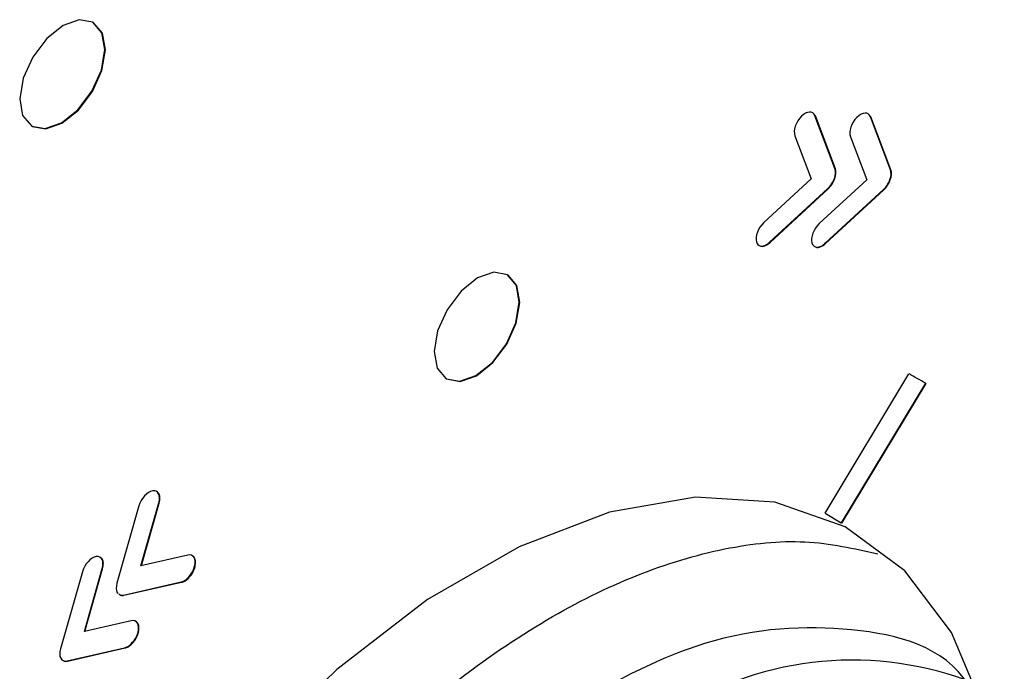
# Model space of a CAD drawing. Header units: millimetres. Extents: x 15231 to 16570, y 10019 to 11489.
# Tile 71 of 206: x 16249 to 16266, y 10313 to 10324. Entities that reach past the tile are written whole.
import ezdxf

# ---------------------------------------------------------------- set-up
doc = ezdxf.new("R2010")
doc.units = ezdxf.units.MM

msp = doc.modelspace()

# ---------------------------------------------------------------- linework, layer by layer
at = {"color": 7, "linetype": 'Continuous', "lineweight": 25}
for p, q in [((16250.55, 10323.824), (16250.543, 10323.828)), ((16262.526, 10322.276), (16262.497, 10322.312)), ((16262.851, 10321.402), (16262.519, 10322.281)), ((16262.519, 10322.281), (16262.526, 10322.276)), ((16262.858, 10321.398), (16262.526, 10322.276)), ((16263.447, 10322.259), (16263.418, 10322.295)), ((16263.772, 10321.385), (16263.44, 10322.263)), ((16263.44, 10322.263), (16263.447, 10322.259)), ((16263.779, 10321.381), (16263.447, 10322.259)), ((16249.518, 10322.111), (16249.525, 10322.107)), ((16262.185, 10321.949), (16262.455, 10321.234)), ((16263.107, 10321.932), (16263.377, 10321.217)), ((16262.851, 10321.402), (16262.858, 10321.398)), ((16263.772, 10321.385), (16263.779, 10321.381)), ((16262.455, 10321.234), (16261.669, 10320.507)), ((16263.377, 10321.217), (16262.59, 10320.49)), ((16262.841, 10321.238), (16262.848, 10321.234)), ((16263.762, 10321.221), (16263.769, 10321.216)), ((16261.766, 10320.18), (16262.733, 10321.073)), ((16261.774, 10320.176), (16262.74, 10321.069)), ((16262.688, 10320.163), (16263.654, 10321.056)), ((16262.695, 10320.159), (16263.661, 10321.051)), ((16262.733, 10321.073), (16262.74, 10321.069)), ((16263.654, 10321.056), (16263.661, 10321.051)), ((16261.714, 10320.141), (16261.722, 10320.137)), ((16261.766, 10320.18), (16261.774, 10320.176)), ((16262.636, 10320.124), (16262.643, 10320.12)), ((16262.688, 10320.163), (16262.695, 10320.159)), ((16257.426, 10319.632), (16257.419, 10319.637)), ((16262.687, 10315.688), (16264.079, 10317.996)), ((16256.393, 10317.92), (16256.401, 10317.916)), ((16264.351, 10317.842), (16262.954, 10315.524)), ((16264.358, 10317.837), (16262.961, 10315.52)), ((16264.32, 10317.861), (16264.313, 10317.865)), ((16264.351, 10317.842), (16264.358, 10317.837)), ((16251.334, 10314.814), (16251.631, 10315.856)), ((16251.343, 10314.816), (16251.639, 10315.852)), ((16251.631, 10315.856), (16251.639, 10315.852)), ((16251.302, 10315.805), (16250.937, 10314.525)), ((16262.687, 10315.688), (16262.954, 10315.524)), ((16262.954, 10315.524), (16262.961, 10315.52)), ((16252.113, 10314.99), (16251.334, 10314.814)), ((16250.364, 10314.714), (16249.999, 10313.434)), ((16250.396, 10313.723), (16250.693, 10314.766)), ((16250.405, 10313.725), (16250.7, 10314.761)), ((16250.693, 10314.766), (16250.7, 10314.761)), ((16252.226, 10314.805), (16252.233, 10314.801)), ((16251.047, 10314.327), (16252.003, 10314.544)), ((16251.054, 10314.323), (16252.01, 10314.539)), ((16252.003, 10314.544), (16252.01, 10314.539)), ((16252.055, 10314.565), (16252.062, 10314.56)), ((16250.942, 10314.369), (16250.955, 10314.359)), ((16251.047, 10314.327), (16251.054, 10314.323)), ((16251.174, 10313.9), (16250.396, 10313.723)), ((16251.288, 10313.714), (16251.295, 10313.71)), ((16250.109, 10313.236), (16251.065, 10313.453)), ((16250.116, 10313.232), (16251.072, 10313.449)), ((16251.065, 10313.453), (16251.072, 10313.449)), ((16251.117, 10313.474), (16251.124, 10313.47)), ((16250.109, 10313.236), (16250.116, 10313.232))]:
    msp.add_line(p, q, dxfattribs=at)
at = {"color": 7, "linetype": 'Continuous', "lineweight": 25, "flags": 128}
for points in [[(16250.018, 10322.16), (16250.29, 10322.378), (16250.522, 10322.686), (16250.679, 10323.037), (16250.738, 10323.378), (16250.688, 10323.656), (16250.539, 10323.83), (16250.312, 10323.873), (16250.043, 10323.779), (16249.771, 10323.561), (16249.539, 10323.253), (16249.382, 10322.902), (16249.323, 10322.561), (16249.372, 10322.283), (16249.522, 10322.109), (16249.748, 10322.066), (16250.018, 10322.16)], [(16250.025, 10322.156), (16250.297, 10322.374), (16250.529, 10322.682), (16250.686, 10323.033), (16250.745, 10323.373), (16250.695, 10323.652), (16250.55, 10323.824)], [(16249.525, 10322.107), (16249.529, 10322.104), (16249.755, 10322.061), (16250.025, 10322.156)], [(16256.894, 10317.969), (16257.166, 10318.187), (16257.398, 10318.495), (16257.555, 10318.846), (16257.613, 10319.186), (16257.564, 10319.465), (16257.415, 10319.639), (16257.188, 10319.682), (16256.919, 10319.588), (16256.647, 10319.37), (16256.415, 10319.062), (16256.258, 10318.711), (16256.199, 10318.37), (16256.248, 10318.091), (16256.398, 10317.917), (16256.624, 10317.874), (16256.894, 10317.969)], [(16256.901, 10317.965), (16257.173, 10318.183), (16257.405, 10318.49), (16257.562, 10318.841), (16257.621, 10319.182), (16257.571, 10319.461), (16257.426, 10319.632)], [(16256.401, 10317.916), (16256.405, 10317.913), (16256.631, 10317.87), (16256.901, 10317.965)], [(16256.538, 10294.172), (16258.058, 10295.195), (16259.539, 10296.486), (16260.938, 10298.005), (16262.215, 10299.71), (16263.333, 10301.551), (16264.26, 10303.475), (16264.969, 10305.428), (16265.441, 10307.352), (16265.661, 10309.193), (16265.622, 10310.897), (16265.328, 10312.416), (16264.784, 10313.706), (16264.008, 10314.729), (16263.022, 10315.457), (16261.854, 10315.868), (16260.537, 10315.951), (16259.11, 10315.702), (16257.613, 10315.13), (16256.09, 10314.251), (16254.584, 10313.09), (16253.139, 10311.68), (16252.585, 10311.053)]]:
    msp.add_lwpolyline(points, dxfattribs=at)
at = {"color": 7, "linetype": 'Continuous', "lineweight": 25}
for centre, radius, start, end in [((16261.861, 10313.761), 4.78, 58.602, 62.3503), ((16263.135, 10307.722), 5.526, 68.2792, 122.124)]:
    msp.add_arc(centre, radius, start, end, dxfattribs=at)
for points in [[(16262.519, 10322.281), (16262.487, 10322.366), (16262.386, 10322.36), (16262.294, 10322.27)], [(16263.44, 10322.263), (16263.408, 10322.349), (16263.307, 10322.344), (16263.215, 10322.252)], [(16262.294, 10322.27), (16262.202, 10322.178), (16262.153, 10322.034), (16262.185, 10321.949)], [(16263.215, 10322.252), (16263.123, 10322.161), (16263.074, 10322.017), (16263.107, 10321.932)], [(16262.841, 10321.238), (16262.863, 10321.3), (16262.867, 10321.36), (16262.851, 10321.402)], [(16262.848, 10321.234), (16262.87, 10321.296), (16262.874, 10321.356), (16262.858, 10321.398)], [(16263.762, 10321.221), (16263.784, 10321.283), (16263.788, 10321.342), (16263.772, 10321.385)], [(16263.769, 10321.216), (16263.792, 10321.279), (16263.795, 10321.338), (16263.779, 10321.381)], [(16262.733, 10321.073), (16262.779, 10321.116), (16262.818, 10321.176), (16262.841, 10321.238)], [(16262.74, 10321.069), (16262.786, 10321.112), (16262.825, 10321.171), (16262.848, 10321.234)], [(16263.654, 10321.056), (16263.701, 10321.098), (16263.74, 10321.158), (16263.762, 10321.221)], [(16263.661, 10321.051), (16263.708, 10321.094), (16263.747, 10321.154), (16263.769, 10321.216)], [(16261.669, 10320.507), (16261.575, 10320.42), (16261.521, 10320.277), (16261.548, 10320.187)], [(16262.59, 10320.49), (16262.496, 10320.403), (16262.442, 10320.26), (16262.469, 10320.169)], [(16261.548, 10320.187), (16261.57, 10320.113), (16261.639, 10320.097), (16261.714, 10320.141)], [(16261.714, 10320.141), (16261.731, 10320.151), (16261.749, 10320.164), (16261.766, 10320.18)], [(16261.722, 10320.137), (16261.738, 10320.146), (16261.756, 10320.16), (16261.774, 10320.176)], [(16262.469, 10320.169), (16262.491, 10320.096), (16262.56, 10320.08), (16262.636, 10320.124)], [(16262.636, 10320.124), (16262.653, 10320.134), (16262.671, 10320.147), (16262.688, 10320.163)], [(16262.643, 10320.12), (16262.66, 10320.13), (16262.678, 10320.143), (16262.695, 10320.159)], [(16251.531, 10316.056), (16251.44, 10316.041), (16251.337, 10315.929), (16251.302, 10315.805)], [(16251.631, 10315.856), (16251.667, 10315.981), (16251.622, 10316.07), (16251.531, 10316.056)], [(16252.226, 10314.805), (16252.256, 10314.928), (16252.206, 10315.011), (16252.113, 10314.99)], [(16250.592, 10314.965), (16250.502, 10314.951), (16250.399, 10314.839), (16250.364, 10314.714)], [(16250.693, 10314.766), (16250.729, 10314.89), (16250.683, 10314.979), (16250.592, 10314.965)], [(16252.055, 10314.565), (16252.131, 10314.608), (16252.201, 10314.705), (16252.226, 10314.805)], [(16252.062, 10314.56), (16252.138, 10314.604), (16252.208, 10314.7), (16252.233, 10314.801)], [(16250.937, 10314.525), (16250.92, 10314.463), (16250.921, 10314.407), (16250.942, 10314.369)], [(16252.003, 10314.544), (16252.02, 10314.547), (16252.038, 10314.555), (16252.055, 10314.565)], [(16252.01, 10314.539), (16252.027, 10314.543), (16252.045, 10314.55), (16252.062, 10314.56)], [(16251.288, 10313.714), (16251.318, 10313.838), (16251.267, 10313.921), (16251.174, 10313.9)], [(16251.117, 10313.474), (16251.192, 10313.518), (16251.263, 10313.614), (16251.288, 10313.714)], [(16251.124, 10313.47), (16251.199, 10313.514), (16251.27, 10313.61), (16251.295, 10313.71)], [(16249.999, 10313.434), (16249.981, 10313.372), (16249.983, 10313.316), (16250.004, 10313.278)], [(16251.065, 10313.453), (16251.082, 10313.457), (16251.1, 10313.464), (16251.117, 10313.474)], [(16251.072, 10313.449), (16251.089, 10313.453), (16251.107, 10313.46), (16251.124, 10313.47)], [(16250.004, 10313.278), (16250.025, 10313.241), (16250.063, 10313.225), (16250.109, 10313.236)]]:
    msp.add_open_spline(points, degree=3, dxfattribs=at)
for points, knots in [([(16261.609, 10320.122), (16261.615, 10320.119), (16261.633, 10320.109), (16261.673, 10320.114), (16261.705, 10320.129), (16261.722, 10320.137)], [0, 0, 0, 0, 0.215728, 0.605335, 1, 1, 1, 1]), ([(16262.508, 10320.115), (16262.521, 10320.107), (16262.546, 10320.092), (16262.594, 10320.096), (16262.627, 10320.112), (16262.643, 10320.12)], [0, 0, 0, 0, 0.370896, 0.683316, 1, 1, 1, 1]), ([(16251.639, 10315.852), (16251.645, 10315.885), (16251.657, 10315.949), (16251.64, 10316.009), (16251.618, 10316.025), (16251.612, 10316.029)], [0, 0, 0, 0, 0.43382, 0.853709, 1, 1, 1, 1]), ([(16253.872, 10310.327), (16254.268, 10310.766), (16255.122, 10311.712), (16256.547, 10312.923), (16258.059, 10313.954), (16259.576, 10314.705), (16261.02, 10315.138), (16262.384, 10315.277), (16263.168, 10315.099), (16263.562, 10315.01)], [0, 0, 0, 0, 0.124823, 0.269127, 0.417621, 0.561856, 0.710275, 0.854507, 1, 1, 1, 1]), ([(16250.7, 10314.761), (16250.706, 10314.794), (16250.718, 10314.858), (16250.702, 10314.919), (16250.679, 10314.935), (16250.674, 10314.939)], [0, 0, 0, 0, 0.434925, 0.855534, 1, 1, 1, 1]), ([(16252.233, 10314.801), (16252.238, 10314.833), (16252.247, 10314.897), (16252.222, 10314.96), (16252.192, 10314.976), (16252.179, 10314.983)], [0, 0, 0, 0, 0.376743, 0.741515, 1, 1, 1, 1]), ([(16250.971, 10314.345), (16250.977, 10314.338), (16250.996, 10314.319), (16251.027, 10314.324), (16251.047, 10314.327)], [0, 0, 0, 0, 0.350068, 1, 1, 1, 1]), ([(16250.978, 10314.341), (16250.984, 10314.334), (16251.003, 10314.315), (16251.034, 10314.32), (16251.054, 10314.323)], [0, 0, 0, 0, 0.350068, 1, 1, 1, 1]), ([(16251.295, 10313.71), (16251.3, 10313.743), (16251.309, 10313.806), (16251.284, 10313.87), (16251.253, 10313.885), (16251.241, 10313.892)], [0, 0, 0, 0, 0.377741, 0.742529, 1, 1, 1, 1]), ([(16265.098, 10312.786), (16265.088, 10312.803), (16264.673, 10313.474), (16263.156, 10313.868), (16260.734, 10313.741), (16258.039, 10312.295), (16256.104, 10310.785), (16255.301, 10309.676), (16255.232, 10309.581)], [0, 0, 0, 0, 0.006142, 0.24889, 0.491615, 0.734351, 0.977125, 1, 1, 1, 1]), ([(16250.052, 10313.239), (16250.055, 10313.237), (16250.07, 10313.223), (16250.095, 10313.228), (16250.116, 10313.232)], [0, 0, 0, 0, 0.174802, 1, 1, 1, 1])]:
    msp.add_open_spline(points, degree=3, knots=knots, dxfattribs=at)

doc.saveas('drawing.dxf')
